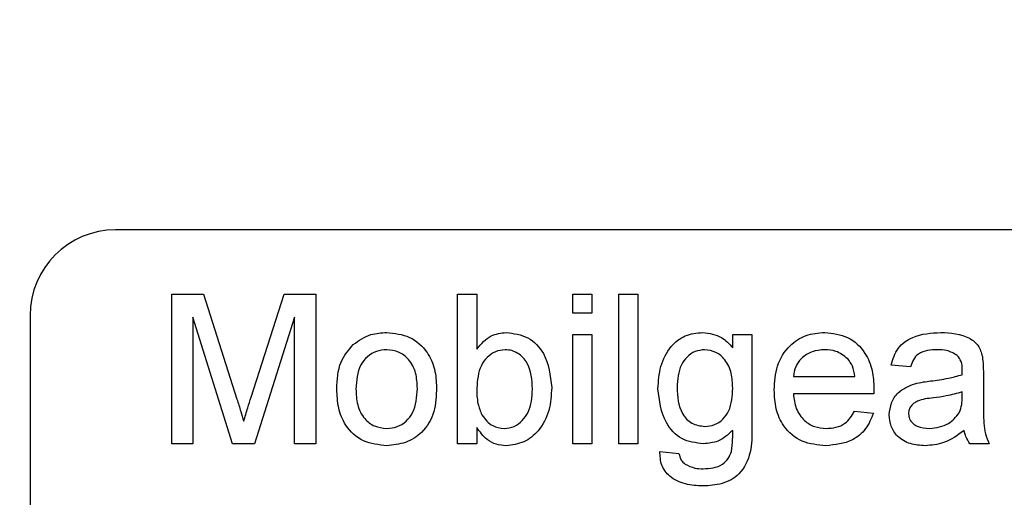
# Model space of a CAD drawing. Extents: x 0 to 8410, y 0 to 5940.
# Tile 201 of 212: x 6923 to 6946, y 4865 to 4876. Entities that reach past the tile are written whole.
import ezdxf

# ---------------------------------------------------------------- set-up
doc = ezdxf.new("R2010")
doc.units = 0
doc.header["$LTSCALE"] = 10
doc.layers.get('0').update_dxf_attribs({"linetype": 'CONTINUOUS'})
doc.styles.add('SLDTEXTSTYLE0', font='TXT', dxfattribs={"width": 0.605})
doc.dimstyles.new('SLDDIMSTYLE1', dxfattribs={"dimtxt": 50, "dimasz": 50, "dimexe": 0, "dimexo": 0.0625, "dimgap": 12.5, "dimtad": 1, "dimdec": 1, "dimrnd": 1e-09, "dimzin": 12, "dimtxsty": 'SLDTEXTSTYLE0', "dimsah": 1, "dimcen": 0.09, "dimazin": 3, "dimtfac": 1, "dimtofl": 0, "dimtmove": 0, "dimatfit": 3, "dimtolj": 1, "dimtzin": 12})

# ---------------------------------------------------------------- blocks, each defined once
blk = doc.blocks.new('_D_5')
at = {"color": 7, "linetype": 'CONTINUOUS'}
for p, q in [((6517.776, 4778.672), (6517.776, 5118.128)), ((7032.776, 4731.353), (7032.776, 5118.128)), ((7032.776, 5103.128), (6517.776, 5103.128))]:
    blk.add_line(p, q, dxfattribs=at)
for points in [[(6517.776, 5103.128), (6567.776, 5095.628), (6567.776, 5110.628)], [(7032.776, 5103.128), (6982.776, 5110.628), (6982.776, 5095.628)]]:
    blk.add_solid(points, dxfattribs=at)
at = {"color": 7, "linetype": 'CONTINUOUS', "insert": (6717.984, 5167.582), "char_height": 50, "attachment_point": 1, "style": 'SLDTEXTSTYLE0'}
blk.add_mtext('515', dxfattribs=at)

msp = doc.modelspace()

# ---------------------------------------------------------------- linework, layer by layer
at = {"color": 7, "linetype": 'CONTINUOUS'}
for p, q in [((6960.776, 4871.353), (6924.776, 4871.353)), ((6926.09, 4866.353), (6926.09, 4869.853)), ((6926.09, 4869.853), (6926.833, 4869.853)), ((6926.833, 4869.853), (6927.615, 4867.397)), ((6927.945, 4867.439), (6928.719, 4869.853)), ((6928.719, 4869.853), (6929.456, 4869.853)), ((6929.456, 4869.853), (6929.456, 4866.353)), ((6932.776, 4866.353), (6932.776, 4869.853)), ((6932.776, 4869.853), (6933.225, 4869.853)), ((6933.225, 4869.853), (6933.225, 4868.565)), ((6935.468, 4869.404), (6935.468, 4869.853)), ((6935.468, 4869.853), (6935.917, 4869.853)), ((6935.917, 4869.853), (6935.917, 4869.404)), ((6936.545, 4866.353), (6936.545, 4869.853)), ((6936.545, 4869.853), (6936.994, 4869.853)), ((6936.994, 4869.853), (6936.994, 4866.353)), ((6922.776, 4869.353), (6922.776, 4853.353)), ((6927.512, 4866.353), (6926.584, 4869.314)), ((6926.584, 4869.314), (6926.584, 4866.353)), ((6928.962, 4869.314), (6928.028, 4866.353)), ((6928.962, 4866.353), (6928.962, 4869.314)), ((6935.917, 4869.404), (6935.468, 4869.404)), ((6935.468, 4866.353), (6935.468, 4868.91)), ((6935.468, 4868.91), (6935.917, 4868.91)), ((6935.917, 4868.91), (6935.917, 4866.353)), ((6939.21, 4868.596), (6939.21, 4868.91)), ((6939.21, 4868.91), (6939.658, 4868.91)), ((6939.658, 4868.91), (6939.658, 4866.731)), ((6943.366, 4868.148), (6942.917, 4868.192)), ((6940.629, 4867.923), (6942.064, 4867.923)), ((6945.071, 4868.011), (6945.071, 4867.463)), ((6942.511, 4867.519), (6940.629, 4867.519)), ((6944.575, 4867.434), (6944.577, 4867.564)), ((6942.06, 4867.116), (6942.499, 4867.071)), ((6933.225, 4866.736), (6933.225, 4866.353)), ((6926.584, 4866.353), (6926.09, 4866.353)), ((6928.028, 4866.353), (6927.512, 4866.353)), ((6929.456, 4866.353), (6928.962, 4866.353)), ((6933.225, 4866.353), (6932.776, 4866.353)), ((6935.917, 4866.353), (6935.468, 4866.353)), ((6936.994, 4866.353), (6936.545, 4866.353)), ((6945.206, 4866.353), (6944.757, 4866.353)), ((6937.504, 4866.173), (6937.953, 4866.129))]:
    msp.add_line(p, q, dxfattribs=at)
msp.add_arc((6924.776, 4869.353), 2, 90, 180, dxfattribs=at)
at = {"color": 8, "linetype": 'CONTINUOUS'}
for points, knots in [([(7021.942, 4525.444), (6997.45, 4526.978), (6948.467, 4530.047), (6875.042, 4535.387), (6776.617, 4542.618), (6699.528, 4546.785), (6643.989, 4551.657), (6634.928, 4553.229), (6626.011, 4555.449), (6617.324, 4558.455), (6608.938, 4562.248), (6600.873, 4566.733), (6593.212, 4571.877), (6586.022, 4577.636), (6579.36, 4583.992), (6573.251, 4590.888), (6567.736, 4598.269), (6562.869, 4606.071), (6558.695, 4614.258), (6555.221, 4622.769), (6552.461, 4631.539), (6550.273, 4641.356), (6548.866, 4652.191), (6548.18, 4663.979), (6548.101, 4675.81), (6548.368, 4687.66), (6548.73, 4699.508), (6548.933, 4711.248), (6548.74, 4722.88), (6548.4, 4734.409), (6548.137, 4745.94), (6548.178, 4757.456), (6548.762, 4768.939), (6549.995, 4779.593), (6551.991, 4789.358), (6554.608, 4798.19), (6557.944, 4806.776), (6561.983, 4815.036), (6566.715, 4822.913), (6572.093, 4830.37), (6578.071, 4837.355), (6584.614, 4843.817), (6591.702, 4849.698), (6599.277, 4854.977), (6607.269, 4859.599), (6615.579, 4863.546), (6624.215, 4866.649), (6633.102, 4868.917), (6642.152, 4870.533), (6651.281, 4871.651), (6673.106, 4873.327), (6741.034, 4877.747), (6835.997, 4884.632), (6921.313, 4890.125), (6963.472, 4893.375), (6981.531, 4895.017), (6999.602, 4896.483), (7017.693, 4897.475), (7035, 4897.779), (7051.503, 4896.869), (7067.08, 4894.608), (7082.417, 4891.082), (7097.387, 4886.282), (7111.886, 4880.208), (7125.84, 4872.932), (7139.14, 4864.521), (7151.679, 4855.033), (7163.355, 4844.493), (7174.12, 4832.995), (7183.891, 4820.642), (7192.581, 4807.525), (7200.105, 4793.706), (7206.451, 4779.288), (7211.577, 4764.392), (7215.137, 4750.283), (7217.407, 4737.14), (7218.825, 4723.875), (7219.269, 4709.328), (7218.422, 4693.592), (7216.269, 4677.982), (7212.817, 4662.626), (7208.051, 4647.628), (7202.037, 4633.068), (7194.833, 4619.058), (7186.49, 4605.721), (7177.028, 4593.157), (7166.535, 4581.421), (7155.103, 4570.598), (7142.819, 4560.783), (7129.733, 4552.066), (7115.948, 4544.469), (7101.579, 4538.046), (7087.075, 4532.97), (7072.558, 4529.23), (7058.149, 4526.609), (7048.425, 4525.825), (7043.567, 4525.433)], [0, 0, 0, 0, 0.041818, 0.083637, 0.125456, 0.209994, 0.215204, 0.220429, 0.225648, 0.230849, 0.236072, 0.241314, 0.246556, 0.251779, 0.256994, 0.262228, 0.267461, 0.272676, 0.27788, 0.283103, 0.288325, 0.293529, 0.300223, 0.30692, 0.31364, 0.320379, 0.327119, 0.333841, 0.340384, 0.346942, 0.353498, 0.360039, 0.366562, 0.373082, 0.378296, 0.383528, 0.388761, 0.393975, 0.399179, 0.404401, 0.409624, 0.414828, 0.420055, 0.4253, 0.430545, 0.435771, 0.440956, 0.446157, 0.451381, 0.456613, 0.461824, 0.48868, 0.572619, 0.624074, 0.634371, 0.644675, 0.654975, 0.665264, 0.675549, 0.684458, 0.693398, 0.702338, 0.711247, 0.720155, 0.729094, 0.738034, 0.746942, 0.755858, 0.764805, 0.773753, 0.782668, 0.791585, 0.800534, 0.809483, 0.8184, 0.825299, 0.832198, 0.841118, 0.850069, 0.859021, 0.867941, 0.876858, 0.885807, 0.894756, 0.903672, 0.912583, 0.921526, 0.930469, 0.93938, 0.948289, 0.957231, 0.966172, 0.975081, 0.983383, 0.991698, 1, 1, 1, 1]), ([(7052.787, 4533.371), (7055.464, 4533.711), (7062.169, 4534.565), (7072.81, 4536.675), (7085.463, 4540.037), (7098.697, 4544.666), (7112.424, 4550.785), (7125.746, 4558.125), (7138.377, 4566.57), (7150.179, 4575.99), (7161.1, 4586.311), (7171.223, 4597.634), (7180.317, 4609.737), (7188.319, 4622.503), (7195.219, 4635.858), (7201.037, 4649.914), (7205.623, 4664.384), (7208.95, 4679.082), (7211.038, 4693.971), (7211.877, 4709.163), (7211.445, 4723.27), (7210.079, 4736.109), (7207.913, 4748.654), (7204.553, 4762.077), (7199.708, 4776.306), (7193.607, 4790.241), (7186.354, 4803.574), (7178.065, 4816.159), (7168.779, 4827.981), (7158.41, 4839.114), (7147.152, 4849.293), (7135.166, 4858.421), (7122.498, 4866.502), (7109.033, 4873.569), (7095.044, 4879.452), (7080.71, 4884.098), (7066.073, 4887.534), (7051.02, 4889.741), (7035.866, 4890.688), (7020.829, 4890.213), (7001.069, 4888.672), (6966.432, 4886.395), (6897.181, 4881.54), (6807.766, 4875.426), (6727.81, 4869.884), (6682.261, 4866.77), (6663.705, 4865.459), (6652.502, 4864.745), (6643.504, 4863.941), (6634.792, 4862.389), (6626.37, 4860.073), (6618.281, 4857.119), (6610.481, 4853.495), (6602.983, 4849.223), (6595.839, 4844.307), (6589.135, 4838.807), (6582.951, 4832.787), (6577.289, 4826.273), (6572.175, 4819.269), (6567.672, 4811.86), (6563.833, 4804.136), (6560.65, 4796.12), (6558.144, 4787.824), (6556.372, 4779.436), (6555.296, 4771.06), (6554.97, 4762.03), (6555.16, 4742.129), (6554.973, 4716.102), (6555.141, 4689.691), (6554.919, 4673.047), (6554.807, 4661.425), (6555.329, 4650.93), (6556.678, 4641.529), (6558.581, 4633.248), (6561.21, 4625.02), (6564.534, 4617.026), (6568.833, 4608.733), (6574.264, 4600.321), (6580.106, 4593.047), (6585.604, 4587.28), (6590.892, 4582.404), (6596.975, 4577.569), (6603.994, 4572.861), (6611.637, 4568.61), (6619.253, 4565.203), (6626.629, 4562.587), (6633.405, 4560.699), (6640.201, 4559.299), (6646.921, 4558.366), (6771.204, 4550.14), (6893.135, 4541.571), (7012.852, 4533.156)], [0, 0, 0, 0, 0.004767, 0.011939, 0.019144, 0.02788, 0.036677, 0.045664, 0.054719, 0.063484, 0.072311, 0.081233, 0.090284, 0.099021, 0.107819, 0.116808, 0.125863, 0.134602, 0.143401, 0.152392, 0.161449, 0.168303, 0.175186, 0.183922, 0.19272, 0.201708, 0.210763, 0.219501, 0.228299, 0.237289, 0.246345, 0.255079, 0.263874, 0.272859, 0.281911, 0.290649, 0.299449, 0.30844, 0.317497, 0.326232, 0.334992, 0.352512, 0.387552, 0.457632, 0.510841, 0.529138, 0.538287, 0.543702, 0.548972, 0.554238, 0.55931, 0.564383, 0.569434, 0.574486, 0.57961, 0.584735, 0.589787, 0.594839, 0.599964, 0.605088, 0.610137, 0.615185, 0.620306, 0.625427, 0.630315, 0.635204, 0.641376, 0.665474, 0.681183, 0.688032, 0.69488, 0.701716, 0.706569, 0.711638, 0.716708, 0.721811, 0.726914, 0.733191, 0.739468, 0.743363, 0.747259, 0.752167, 0.757074, 0.762173, 0.767598, 0.771793, 0.775988, 0.780015, 0.784042, 0.787962, 1, 1, 1, 1])]:
    msp.add_open_spline(points, degree=3, knots=knots, dxfattribs=at)
at = {"color": 7, "linetype": 'CONTINUOUS'}
for points, knots in [([(6930.334, 4868.674), (6930.467, 4868.766), (6930.704, 4868.931), (6930.991, 4868.948), (6931.117, 4868.955)], [0, 0, 0, 0, 0.5590459, 1, 1, 1, 1]), ([(6931.117, 4868.955), (6931.301, 4868.935), (6931.669, 4868.895), (6932.068, 4868.536), (6932.26, 4868.099), (6932.275, 4867.812), (6932.282, 4867.667)], [0, 0, 0, 0, 0.279576, 0.558637, 0.779056, 1, 1, 1, 1]), ([(6933.225, 4868.565), (6933.327, 4868.687), (6933.509, 4868.906), (6933.789, 4868.94), (6933.912, 4868.955)], [0, 0, 0, 0, 0.559698, 1, 1, 1, 1]), ([(6933.912, 4868.955), (6934.088, 4868.932), (6934.438, 4868.884), (6934.897, 4868.399), (6934.945, 4867.946), (6934.975, 4867.669)], [0, 0, 0, 0, 0.280292, 0.559751, 1, 1, 1, 1]), ([(6937.46, 4867.639), (6937.472, 4867.815), (6937.498, 4868.167), (6937.719, 4868.619), (6938.088, 4868.912), (6938.366, 4868.941), (6938.505, 4868.955)], [0, 0, 0, 0, 0.2809117, 0.5606337, 0.7801928, 1, 1, 1, 1]), ([(6938.505, 4868.955), (6938.661, 4868.934), (6938.94, 4868.896), (6939.127, 4868.688), (6939.21, 4868.596)], [0, 0, 0, 0, 0.5583668, 1, 1, 1, 1]), ([(6940.18, 4867.61), (6940.191, 4867.8), (6940.213, 4868.178), (6940.497, 4868.645), (6940.915, 4868.918), (6941.213, 4868.943), (6941.362, 4868.955)], [0, 0, 0, 0, 0.280816, 0.559771, 0.779678, 1, 1, 1, 1]), ([(6941.362, 4868.955), (6941.548, 4868.934), (6941.919, 4868.891), (6942.314, 4868.516), (6942.491, 4868.07), (6942.506, 4867.78), (6942.513, 4867.634)], [0, 0, 0, 0, 0.279371, 0.55837, 0.778852, 1, 1, 1, 1]), ([(6942.917, 4868.192), (6942.958, 4868.332), (6943.04, 4868.609), (6943.483, 4868.919), (6943.851, 4868.942), (6944.076, 4868.955)], [0, 0, 0, 0, 0.280471, 0.559315, 1, 1, 1, 1]), ([(6944.076, 4868.955), (6944.31, 4868.943), (6944.636, 4868.925), (6944.971, 4868.658), (6945.023, 4868.482), (6945.049, 4868.394)], [0, 0, 0, 0, 0.559229, 0.779118, 1, 1, 1, 1]), ([(6929.949, 4867.632), (6929.959, 4867.851), (6929.977, 4868.243), (6930.225, 4868.543), (6930.334, 4868.674)], [0, 0, 0, 0, 0.560993, 1, 1, 1, 1]), ([(6931.117, 4868.552), (6931.035, 4868.544), (6930.871, 4868.53), (6930.656, 4868.397), (6930.429, 4868.113), (6930.411, 4867.831), (6930.398, 4867.633)], [0, 0, 0, 0, 0.187122, 0.3739804, 0.5610787, 1, 1, 1, 1]), ([(6931.834, 4867.646), (6931.828, 4867.768), (6931.818, 4868.011), (6931.659, 4868.321), (6931.404, 4868.52), (6931.213, 4868.541), (6931.117, 4868.552)], [0, 0, 0, 0, 0.281184, 0.560325, 0.780191, 1, 1, 1, 1]), ([(6933.885, 4868.552), (6933.807, 4868.542), (6933.651, 4868.524), (6933.459, 4868.379), (6933.256, 4868.103), (6933.238, 4867.837), (6933.225, 4867.65)], [0, 0, 0, 0, 0.186673, 0.373575, 0.560887, 1, 1, 1, 1]), ([(6934.526, 4867.634), (6934.514, 4867.849), (6934.496, 4868.173), (6934.233, 4868.45), (6934.042, 4868.54), (6933.937, 4868.548), (6933.885, 4868.552)], [0, 0, 0, 0, 0.498864, 0.748659, 0.874309, 1, 1, 1, 1]), ([(6938.551, 4868.552), (6938.475, 4868.543), (6938.322, 4868.526), (6938.133, 4868.387), (6937.935, 4868.115), (6937.919, 4867.853), (6937.908, 4867.67)], [0, 0, 0, 0, 0.18678, 0.373604, 0.560501, 1, 1, 1, 1]), ([(6939.21, 4867.656), (6939.205, 4867.773), (6939.195, 4868.005), (6939.059, 4868.307), (6938.826, 4868.515), (6938.643, 4868.539), (6938.551, 4868.552)], [0, 0, 0, 0, 0.28119, 0.560575, 0.780633, 1, 1, 1, 1]), ([(6941.36, 4868.552), (6941.26, 4868.543), (6941.06, 4868.526), (6940.818, 4868.371), (6940.665, 4868.158), (6940.641, 4868.001), (6940.629, 4867.923)], [0, 0, 0, 0, 0.280175, 0.559699, 0.779692, 1, 1, 1, 1]), ([(6941.9, 4868.337), (6941.811, 4868.408), (6941.651, 4868.534), (6941.449, 4868.546), (6941.36, 4868.552)], [0, 0, 0, 0, 0.558546, 1, 1, 1, 1]), ([(6943.995, 4868.552), (6943.919, 4868.549), (6943.766, 4868.544), (6943.555, 4868.477), (6943.425, 4868.319), (6943.385, 4868.205), (6943.366, 4868.148)], [0, 0, 0, 0, 0.280848, 0.559829, 0.779393, 1, 1, 1, 1]), ([(6944.462, 4868.416), (6944.381, 4868.463), (6944.236, 4868.547), (6944.069, 4868.55), (6943.995, 4868.552)], [0, 0, 0, 0, 0.5579, 1, 1, 1, 1]), ([(6944.577, 4868.073), (6944.576, 4868.144), (6944.573, 4868.272), (6944.496, 4868.372), (6944.462, 4868.416)], [0, 0, 0, 0, 0.562246, 1, 1, 1, 1]), ([(6945.049, 4868.394), (6945.057, 4868.323), (6945.071, 4868.196), (6945.071, 4868.067), (6945.071, 4868.011)], [0, 0, 0, 0, 0.5596608, 1, 1, 1, 1]), ([(6942.064, 4867.923), (6942.053, 4868.009), (6942.032, 4868.161), (6941.94, 4868.283), (6941.9, 4868.337)], [0, 0, 0, 0, 0.560732, 1, 1, 1, 1]), ([(6943.836, 4867.821), (6943.976, 4867.839), (6944.226, 4867.87), (6944.468, 4867.938), (6944.575, 4867.968)], [0, 0, 0, 0, 0.560171, 1, 1, 1, 1]), ([(6944.575, 4867.968), (6944.576, 4867.988), (6944.576, 4868.022), (6944.577, 4868.057), (6944.577, 4868.073)], [0, 0, 0, 0, 0.559354, 1, 1, 1, 1]), ([(6942.872, 4867.031), (6942.882, 4867.125), (6942.902, 4867.314), (6943.098, 4867.608), (6943.327, 4867.7), (6943.467, 4867.756)], [0, 0, 0, 0, 0.280511, 0.561085, 1, 1, 1, 1]), ([(6943.467, 4867.756), (6943.535, 4867.772), (6943.657, 4867.798), (6943.781, 4867.814), (6943.836, 4867.821)], [0, 0, 0, 0, 0.559903, 1, 1, 1, 1]), ([(6931.117, 4866.308), (6930.929, 4866.328), (6930.554, 4866.368), (6930.147, 4866.739), (6929.971, 4867.192), (6929.956, 4867.485), (6929.949, 4867.632)], [0, 0, 0, 0, 0.279622, 0.558392, 0.778841, 1, 1, 1, 1]), ([(6930.398, 4867.633), (6930.403, 4867.509), (6930.414, 4867.263), (6930.565, 4866.944), (6930.826, 4866.743), (6931.02, 4866.722), (6931.117, 4866.712)], [0, 0, 0, 0, 0.281147, 0.560302, 0.780114, 1, 1, 1, 1]), ([(6932.282, 4867.667), (6932.276, 4867.477), (6932.264, 4867.097), (6931.99, 4866.618), (6931.564, 4866.353), (6931.266, 4866.323), (6931.117, 4866.308)], [0, 0, 0, 0, 0.281122, 0.559582, 0.7796, 1, 1, 1, 1]), ([(6931.117, 4866.712), (6931.2, 4866.719), (6931.366, 4866.734), (6931.58, 4866.873), (6931.805, 4867.162), (6931.822, 4867.447), (6931.834, 4867.646)], [0, 0, 0, 0, 0.187075, 0.37396, 0.561091, 1, 1, 1, 1]), ([(6933.225, 4867.65), (6933.225, 4867.529), (6933.226, 4867.313), (6933.308, 4867.113), (6933.343, 4867.026)], [0, 0, 0, 0, 0.561258, 1, 1, 1, 1]), ([(6933.866, 4866.712), (6933.945, 4866.721), (6934.104, 4866.74), (6934.297, 4866.889), (6934.499, 4867.173), (6934.515, 4867.444), (6934.526, 4867.634)], [0, 0, 0, 0, 0.186571, 0.37353, 0.560671, 1, 1, 1, 1]), ([(6934.975, 4867.669), (6934.965, 4867.488), (6934.947, 4867.126), (6934.708, 4866.668), (6934.337, 4866.362), (6934.052, 4866.326), (6933.91, 4866.308)], [0, 0, 0, 0, 0.280927, 0.560336, 0.780365, 1, 1, 1, 1]), ([(6938.526, 4866.353), (6938.349, 4866.374), (6937.995, 4866.416), (6937.549, 4866.915), (6937.494, 4867.365), (6937.46, 4867.639)], [0, 0, 0, 0, 0.280166, 0.560216, 1, 1, 1, 1]), ([(6937.908, 4867.67), (6937.919, 4867.455), (6937.935, 4867.132), (6938.241, 4866.803), (6938.452, 4866.772), (6938.557, 4866.757)], [0, 0, 0, 0, 0.499909, 0.750199, 1, 1, 1, 1]), ([(6938.557, 4866.757), (6938.636, 4866.765), (6938.792, 4866.781), (6938.989, 4866.919), (6939.187, 4867.201), (6939.2, 4867.469), (6939.21, 4867.656)], [0, 0, 0, 0, 0.186761, 0.373504, 0.560484, 1, 1, 1, 1]), ([(6941.386, 4866.308), (6941.197, 4866.325), (6940.819, 4866.359), (6940.397, 4866.716), (6940.203, 4867.167), (6940.188, 4867.462), (6940.18, 4867.61)], [0, 0, 0, 0, 0.279981, 0.558723, 0.778972, 1, 1, 1, 1]), ([(6940.629, 4867.519), (6940.642, 4867.403), (6940.67, 4867.172), (6940.858, 4866.895), (6941.119, 4866.735), (6941.301, 4866.719), (6941.393, 4866.712)], [0, 0, 0, 0, 0.2806365, 0.5596639, 0.7796457, 1, 1, 1, 1]), ([(6942.513, 4867.634), (6942.513, 4867.613), (6942.512, 4867.575), (6942.512, 4867.536), (6942.511, 4867.519)], [0, 0, 0, 0, 0.560138, 1, 1, 1, 1]), ([(6944.577, 4867.564), (6944.453, 4867.529), (6944.231, 4867.467), (6944.003, 4867.438), (6943.902, 4867.425)], [0, 0, 0, 0, 0.559754, 1, 1, 1, 1]), ([(6945.071, 4867.463), (6945.071, 4867.335), (6945.072, 4867.125), (6945.082, 4866.832), (6945.11, 4866.583), (6945.174, 4866.43), (6945.206, 4866.353)], [0, 0, 0, 0, 0.340256, 0.560441, 0.780272, 1, 1, 1, 1]), ([(6927.615, 4867.397), (6927.645, 4867.301), (6927.699, 4867.13), (6927.75, 4866.958), (6927.773, 4866.883)], [0, 0, 0, 0, 0.55981, 1, 1, 1, 1]), ([(6927.773, 4866.883), (6927.804, 4866.987), (6927.86, 4867.172), (6927.919, 4867.357), (6927.945, 4867.439)], [0, 0, 0, 0, 0.559857, 1, 1, 1, 1]), ([(6943.902, 4867.425), (6943.774, 4867.411), (6943.614, 4867.394), (6943.445, 4867.304), (6943.377, 4867.237), (6943.33, 4867.151), (6943.324, 4867.088), (6943.321, 4867.056)], [0, 0, 0, 0, 0.500192, 0.6252, 0.7502864, 0.8750002, 1, 1, 1, 1]), ([(6944.509, 4867.079), (6944.532, 4867.143), (6944.573, 4867.258), (6944.575, 4867.38), (6944.575, 4867.434)], [0, 0, 0, 0, 0.559398, 1, 1, 1, 1]), ([(6933.343, 4867.026), (6933.419, 4866.927), (6933.553, 4866.751), (6933.771, 4866.724), (6933.866, 4866.712)], [0, 0, 0, 0, 0.559532, 1, 1, 1, 1]), ([(6942.499, 4867.071), (6942.449, 4866.943), (6942.348, 4866.689), (6941.956, 4866.362), (6941.602, 4866.328), (6941.386, 4866.308)], [0, 0, 0, 0, 0.280614, 0.560827, 1, 1, 1, 1]), ([(6941.393, 4866.712), (6941.47, 4866.716), (6941.625, 4866.725), (6941.889, 4866.836), (6941.995, 4867.01), (6942.06, 4867.116)], [0, 0, 0, 0, 0.281276, 0.561951, 1, 1, 1, 1]), ([(6943.709, 4866.308), (6943.592, 4866.315), (6943.359, 4866.328), (6943.068, 4866.498), (6942.896, 4866.755), (6942.88, 4866.939), (6942.872, 4867.031)], [0, 0, 0, 0, 0.28087, 0.559759, 0.779778, 1, 1, 1, 1]), ([(6943.321, 4867.056), (6943.326, 4867.014), (6943.335, 4866.93), (6943.414, 4866.827), (6943.569, 4866.726), (6943.712, 4866.718), (6943.812, 4866.712)], [0, 0, 0, 0, 0.186338, 0.373362, 0.560613, 1, 1, 1, 1]), ([(6943.812, 4866.712), (6943.97, 4866.731), (6944.252, 4866.766), (6944.43, 4866.983), (6944.509, 4867.079)], [0, 0, 0, 0, 0.559842, 1, 1, 1, 1]), ([(6933.91, 4866.308), (6933.83, 4866.314), (6933.672, 4866.327), (6933.414, 4866.464), (6933.297, 4866.633), (6933.225, 4866.736)], [0, 0, 0, 0, 0.2804072, 0.5606573, 1, 1, 1, 1]), ([(6939.658, 4866.731), (6939.658, 4866.537), (6939.659, 4866.154), (6939.422, 4865.636), (6938.964, 4865.394), (6938.662, 4865.375), (6938.51, 4865.366)], [0, 0, 0, 0, 0.281983, 0.558937, 0.778945, 1, 1, 1, 1]), ([(6939.21, 4866.667), (6939.1, 4866.566), (6938.905, 4866.386), (6938.642, 4866.363), (6938.526, 4866.353)], [0, 0, 0, 0, 0.559134, 1, 1, 1, 1]), ([(6939.179, 4866.175), (6939.191, 4866.266), (6939.212, 4866.43), (6939.21, 4866.594), (6939.21, 4866.667)], [0, 0, 0, 0, 0.559437, 1, 1, 1, 1]), ([(6944.622, 4866.667), (6944.469, 4866.553), (6944.196, 4866.349), (6943.858, 4866.32), (6943.709, 4866.308)], [0, 0, 0, 0, 0.559969, 1, 1, 1, 1]), ([(6944.757, 4866.353), (6944.721, 4866.407), (6944.658, 4866.504), (6944.633, 4866.617), (6944.622, 4866.667)], [0, 0, 0, 0, 0.559793, 1, 1, 1, 1]), ([(6938.51, 4865.366), (6938.373, 4865.374), (6938.1, 4865.39), (6937.741, 4865.551), (6937.521, 4865.848), (6937.51, 4866.065), (6937.504, 4866.173)], [0, 0, 0, 0, 0.280999, 0.5608197, 0.7798577, 1, 1, 1, 1]), ([(6937.953, 4866.129), (6937.965, 4866.073), (6937.986, 4865.973), (6938.062, 4865.906), (6938.095, 4865.876)], [0, 0, 0, 0, 0.560646, 1, 1, 1, 1]), ([(6938.519, 4865.769), (6938.597, 4865.772), (6938.754, 4865.778), (6938.963, 4865.857), (6939.113, 4866.001), (6939.157, 4866.117), (6939.179, 4866.175)], [0, 0, 0, 0, 0.2805271, 0.5597365, 0.7797059, 1, 1, 1, 1]), ([(6938.095, 4865.876), (6938.17, 4865.84), (6938.304, 4865.775), (6938.453, 4865.771), (6938.519, 4865.769)], [0, 0, 0, 0, 0.558791, 1, 1, 1, 1])]:
    msp.add_open_spline(points, degree=3, knots=knots, dxfattribs=at)

# ---------------------------------------------------------------- dimensions: what is measured, and where the dimension line sits
dim = msp.add_linear_dim(base=(6517.776, 5103.128), p1=(7032.776, 4711.353), p2=(6517.776, 4758.672), dimstyle='SLDDIMSTYLE1', dxfattribs=at)
dim.commit()
dim.dimension.update_dxf_attribs({"geometry": '_D_5', "text_midpoint": (6775.276, 5103.128), "dimtype": 160})

doc.saveas('drawing.dxf')
